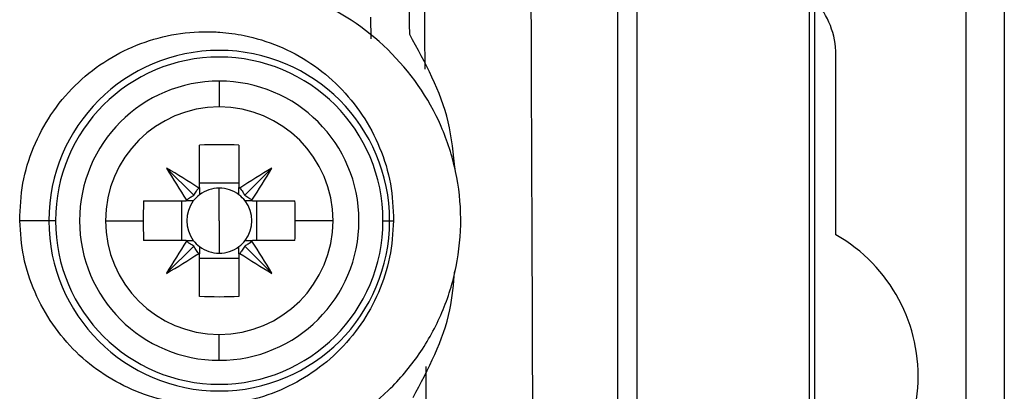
# Model space of a CAD drawing. Header units: millimetres. Extents: x 12 to 1209, y -252 to 1182.
# Tile 84 of 162: x 557 to 582, y 316 to 326. Entities that reach past the tile are written whole.
import ezdxf

# ---------------------------------------------------------------- set-up
doc = ezdxf.new("R2010")
doc.units = ezdxf.units.MM

msp = doc.modelspace()

# ---------------------------------------------------------------- linework, layer by layer
at = {"color": 7, "linetype": 'Continuous', "lineweight": 25}
for p, q in [((581.351, 291.388), (581.351, 651.388)), ((582.351, 651.388), (582.351, 291.388)), ((577.395, 360.15), (577.395, 291.345)), ((577.264, 291.475), (577.264, 333.5)), ((572.255, 296.485), (572.255, 333.286)), ((572.755, 333.286), (572.755, 295.985)), ((565.796, 325.772), (565.801, 325.209)), ((577.951, 320.083), (577.951, 324.788)), ((561.841, 324.101), (561.841, 323.424)), ((561.326, 321.318), (561.326, 322.428)), ((562.356, 322.428), (562.356, 321.318)), ((561.176, 321.115), (560.465, 321.827)), ((562.505, 321.115), (563.217, 321.827)), ((562.356, 321.434), (561.326, 321.434)), ((561.326, 321.318), (561.326, 321.128)), ((561.841, 320.451), (561.841, 321.302)), ((562.356, 321.128), (562.356, 321.318)), ((559.863, 320.966), (560.973, 320.966)), ((560.857, 320.966), (560.857, 319.936)), ((561.163, 320.966), (560.973, 320.966)), ((562.708, 320.966), (562.518, 320.966)), ((562.708, 320.966), (563.818, 320.966)), ((562.824, 319.936), (562.824, 320.966)), ((557.389, 320.451), (556.627, 320.451)), ((557.563, 320.451), (557.389, 320.451)), ((558.868, 320.451), (559.854, 320.451)), ((561.841, 320.451), (561.841, 319.6)), ((564.814, 320.451), (563.828, 320.451)), ((566.119, 320.451), (566.292, 320.451)), ((566.292, 320.451), (566.397, 320.451)), ((560.973, 319.936), (559.863, 319.936)), ((561.176, 319.787), (560.465, 319.075)), ((560.973, 319.936), (561.163, 319.936)), ((561.326, 319.773), (561.326, 319.583)), ((562.356, 319.583), (562.356, 319.773)), ((562.505, 319.787), (563.217, 319.075)), ((562.518, 319.936), (562.708, 319.936)), ((563.818, 319.936), (562.708, 319.936)), ((561.326, 318.473), (561.326, 319.583)), ((562.356, 319.583), (562.356, 318.473)), ((561.326, 319.467), (562.356, 319.467)), ((561.841, 316.801), (561.841, 317.478))]:
    msp.add_line(p, q, dxfattribs=at)
for centre, radius, start, end in [((575.851, 324.788), 2.1, 0, 42.6872), ((561.841, 320.451), 4.452, 0, 180), ((561.841, 320.451), 4.278, 0, 180), ((561.841, 320.451), 3.65, 90, 270), ((561.841, 320.451), 3.65, 270, 90), ((561.841, 320.451), 2.973, 90, 180), ((561.841, 320.451), 2.973, 0, 90), ((561.841, 308.69), 13.748, 87.8532, 92.1468), ((547.653, 300.258), 25.087, 57.0317, 59.2889), ((582.033, 334.639), 25.087, 210.7111, 212.9683), ((576.029, 300.258), 25.087, 120.7111, 122.9683), ((541.648, 334.639), 25.087, 327.0317, 329.2889), ((561.841, 320.451), 1.009, 120.6959, 122.1131), ((561.841, 320.451), 0.851, 90, 127.2411), ((561.841, 320.451), 0.851, 52.7589, 90), ((561.841, 320.451), 1.009, 57.8869, 59.3041), ((561.841, 320.451), 0.851, 127.2411, 142.7589), ((561.841, 320.451), 0.851, 37.2411, 52.7589), ((573.59, 320.451), 13.736, 177.8525, 180.0012), ((561.841, 320.451), 1.009, 147.8869, 149.3041), ((561.841, 320.451), 0.851, 142.7589, 217.2411), ((561.841, 320.451), 0.851, 322.7589, 37.2411), ((561.841, 320.451), 1.009, 30.6959, 32.1131), ((550.092, 320.451), 13.736, 359.9988, 2.1475), ((561.841, 320.451), 4.452, 180, 0), ((561.841, 320.451), 4.278, 180, 0), ((561.841, 320.451), 2.973, 180, 270), ((573.59, 320.451), 13.736, 179.9988, 182.1475), ((561.841, 320.451), 2.973, 270, 0), ((550.092, 320.451), 13.736, 357.8525, 0.0012), ((575.851, 316.388), 4.25, 291.2974, 60.3884), ((582.033, 306.263), 25.087, 147.0317, 149.2889), ((561.841, 320.451), 1.009, 210.6959, 212.1131), ((561.841, 320.451), 0.851, 217.2411, 232.7589), ((561.841, 320.451), 0.851, 232.7589, 270), ((561.841, 320.451), 0.851, 270, 307.2411), ((561.841, 320.451), 0.851, 307.2411, 322.7589), ((561.841, 320.451), 1.009, 327.8869, 329.3041), ((541.648, 306.263), 25.087, 30.7111, 32.9683), ((547.653, 340.643), 25.087, 300.7111, 302.9683), ((561.841, 320.451), 1.009, 237.8869, 239.3041), ((561.841, 320.451), 1.009, 300.6959, 302.1131), ((576.029, 340.643), 25.087, 237.0317, 239.2889), ((561.841, 332.212), 13.748, 267.8532, 272.1468)]:
    msp.add_arc(centre, radius, start, end, dxfattribs=at)
for points in [[(566.816, 325.322), (566.788, 328.192), (566.759, 331.065), (566.729, 333.941)], [(569.964, 331.662), (570.004, 320.623), (570.046, 309.618), (570.092, 298.648)]]:
    msp.add_open_spline(points, degree=3, dxfattribs=at)
for points, knots in [([(567.218, 324.409), (567.211, 326.074), (567.2, 329.115), (567.189, 332.159), (567.184, 333.537)], [0, 0, 0, 0, 0.547542, 1, 1, 1, 1]), ([(561.851, 314.214), (562.659, 314.309), (564.273, 314.498), (566.028, 315.681), (567.094, 316.94), (567.699, 318.039), (568.071, 319.241), (568.193, 320.496), (568.057, 321.745), (567.552, 323.327), (566.348, 325.033), (564.27, 326.422), (562.658, 326.613), (561.851, 326.709)], [0, 0, 0, 0, 0.12466, 0.249232, 0.312026, 0.374435, 0.437319, 0.500186, 0.562705, 0.625565, 0.750319, 0.875159, 1, 1, 1, 1]), ([(556.627, 320.451), (556.642, 320.779), (556.672, 321.434), (556.963, 322.376), (557.423, 323.246), (558.253, 324.252), (559.633, 325.158), (560.951, 325.404), (561.686, 325.39), (562.003, 325.374), (562.594, 325.292), (563.706, 324.95), (565.057, 324.05), (565.967, 322.677), (566.351, 321.428), (566.382, 320.773), (566.397, 320.451)], [0, 0, 0, 0, 0.062752, 0.125348, 0.187143, 0.250781, 0.375452, 0.500109, 0.507695, 0.52073, 0.56294, 0.62538, 0.750009, 0.874648, 0.938235, 1, 1, 1, 1]), ([(568.005, 321.769), (567.963, 322.197), (567.839, 323.454), (567.222, 324.58), (566.816, 325.322)], [0, 0, 0, 0, 0.340342, 1, 1, 1, 1]), ([(561.176, 321.115), (561.198, 321.153), (561.235, 321.219), (561.283, 321.279), (561.304, 321.305)], [0, 0, 0, 0, 0.559691, 1, 1, 1, 1]), ([(562.377, 321.305), (562.404, 321.272), (562.452, 321.212), (562.489, 321.145), (562.505, 321.115)], [0, 0, 0, 0, 0.560698, 1, 1, 1, 1]), ([(560.986, 320.987), (561.02, 321.014), (561.08, 321.062), (561.147, 321.099), (561.176, 321.115)], [0, 0, 0, 0, 0.560698, 1, 1, 1, 1]), ([(562.505, 321.115), (562.542, 321.094), (562.609, 321.056), (562.669, 321.008), (562.695, 320.987)], [0, 0, 0, 0, 0.559691, 1, 1, 1, 1]), ([(566.397, 320.451), (566.375, 320.13), (566.33, 319.486), (566.027, 318.567), (565.561, 317.719), (564.734, 316.742), (563.371, 315.861), (561.491, 315.508), (559.622, 315.88), (558.015, 316.928), (557.097, 318.268), (556.695, 319.491), (556.65, 320.134), (556.627, 320.451)], [0, 0, 0, 0, 0.0625036, 0.1253152, 0.1867758, 0.250605, 0.3753426, 0.5001546, 0.6249921, 0.7497843, 0.8745279, 0.938285, 1, 1, 1, 1]), ([(561.176, 319.787), (561.139, 319.808), (561.072, 319.845), (561.012, 319.893), (560.986, 319.915)], [0, 0, 0, 0, 0.559691, 1, 1, 1, 1]), ([(561.304, 319.596), (561.278, 319.63), (561.23, 319.69), (561.193, 319.757), (561.176, 319.787)], [0, 0, 0, 0, 0.560698, 1, 1, 1, 1]), ([(562.505, 319.787), (562.484, 319.749), (562.446, 319.682), (562.398, 319.623), (562.377, 319.596)], [0, 0, 0, 0, 0.559691, 1, 1, 1, 1]), ([(562.695, 319.915), (562.662, 319.888), (562.602, 319.84), (562.535, 319.803), (562.505, 319.787)], [0, 0, 0, 0, 0.560698, 1, 1, 1, 1]), ([(566.907, 315.831), (567.302, 316.575), (567.862, 317.628), (567.964, 318.796), (567.994, 319.138)], [0, 0, 0, 0, 0.707137, 1, 1, 1, 1]), ([(567.32, 298.719), (567.319, 298.858), (567.318, 299.136), (567.316, 299.693), (567.312, 300.528), (567.306, 301.954), (567.294, 304.808), (567.279, 308.534), (567.262, 312.803), (567.252, 315.367), (567.247, 316.641)], [0, 0, 0, 0, 0.023324, 0.046648, 0.093296, 0.163268, 0.285719, 0.571437, 0.787175, 1, 1, 1, 1])]:
    msp.add_open_spline(points, degree=3, knots=knots, dxfattribs=at)

doc.saveas('drawing.dxf')
